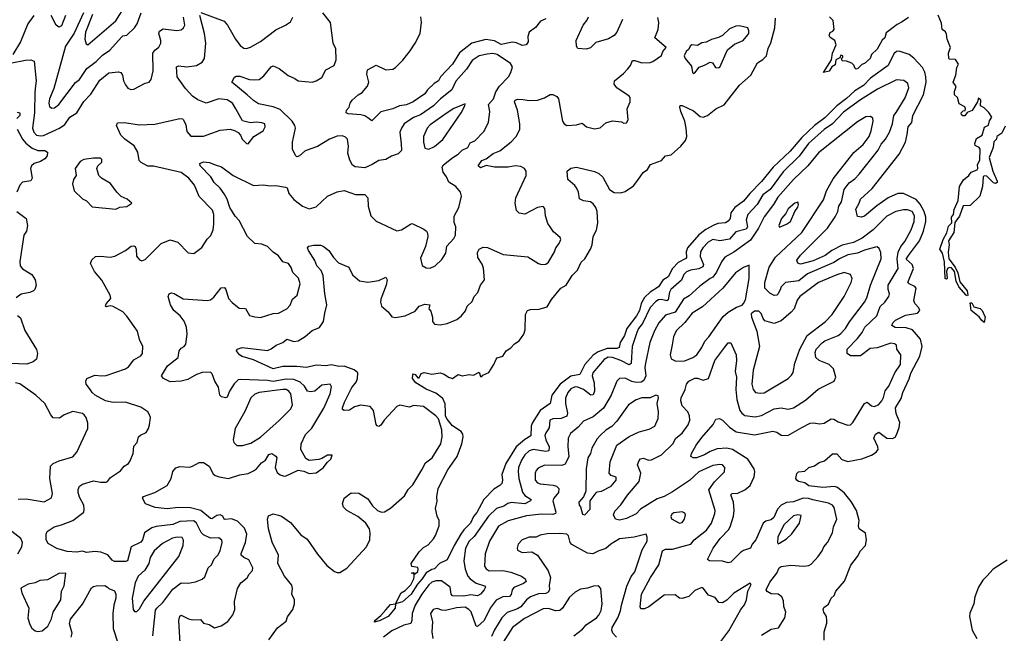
# Model space of a CAD drawing. Extents: x 1603745 to 1745082, y 385868 to 533966.
# Tile 21 of 256: x 1612574 to 1619649, y 408963 to 413375. Entities that reach past the tile are written whole.
import ezdxf

# ---------------------------------------------------------------- set-up
doc = ezdxf.new("R2010")
doc.units = 0

msp = doc.modelspace()

# ---------------------------------------------------------------- linework, layer by layer
at = {"layer": '0CON20XD'}
for points in [[(1613065, 413194.4), (1613264, 413366), (1613335, 413477.9)], [(1612675.5, 413404.5), (1612632.9, 413345), (1612580.8, 413215), (1612525, 413124.2)], [(1613033.9, 413425), (1612965, 413278.5), (1612904.5, 413185), (1612818.9, 412881.1), (1612788.4, 412805), (1612783.4, 412775), (1612789.6, 412749.6), (1612805, 412738.1)], [(1612904.5, 413405.5), (1612875, 413329.6), (1612855, 413321.6), (1612836.4, 413335), (1612801.4, 413405)], [(1612805, 412738.1), (1612825, 412740.5), (1612855, 412764.5), (1612975, 412923.8), (1613004.4, 412945), (1613057.3, 413025), (1613125, 413074.7), (1613169.9, 413120.1), (1613222.8, 413155), (1613305, 413250), (1613315, 413258), (1613345, 413262.9), (1613400, 413315), (1613417.8, 413345), (1613446.7, 413425)], [(1613097.6, 413412.4), (1613046.9, 413285), (1613043.6, 413233.6), (1613051.7, 413201.7), (1613065, 413194.4)], [(1613727.4, 408892.6), (1613717.5, 409055), (1613725, 409087.5), (1613735, 409093.3), (1613786.7, 409066.7), (1613815, 409059.2), (1613873.4, 409063.4), (1613896.2, 409036.2), (1613935, 409025.5), (1613975, 409003.1), (1614022.7, 409017.3), (1614070.9, 409049.1), (1614105.8, 409095), (1614119.1, 409135), (1614117.6, 409192.4), (1614140, 409285), (1614164.4, 409325), (1614207.9, 409362.1), (1614222.1, 409387.9), (1614248, 409415), (1614250.8, 409435), (1614221.2, 409491.2), (1614185, 409508.1), (1614166, 409525), (1614165, 409535.8), (1614198, 409615), (1614206.2, 409675), (1614189.4, 409719.4), (1614139.3, 409769.2), (1614095.3, 409785.3), (1614051.3, 409781.3), (1614044.3, 409784.3), (1614035, 409805.7), (1614015, 409814.6), (1613990.7, 409809.3), (1613955, 409786.2), (1613945, 409788.9), (1613875.5, 409845.5), (1613801.2, 409865), (1613713.2, 409866.8), (1613635, 409857.9), (1613547.3, 409867.3), (1613477.5, 409895), (1613457.5, 409935), (1613463, 409947), (1613544.5, 409975.5), (1613635, 410025.8), (1613662.5, 410075), (1613675, 410126.2), (1613697.4, 410152.6), (1613725, 410163.6), (1613795, 410158.1), (1613815, 410165.6), (1613865, 410191.1), (1613895, 410191.1), (1613934.7, 410164.7), (1613965, 410110), (1613978, 410098), (1614007.2, 410087.2), (1614075, 410076.5), (1614155, 410102.2), (1614215, 410111.2), (1614255, 410130.5), (1614275.6, 410145), (1614311.7, 410188.3), (1614341.2, 410208.8), (1614365, 410248.9), (1614385, 410256.9), (1614415, 410237.1), (1614422.1, 410225), (1614410, 410155), (1614425, 410120), (1614445, 410103.3), (1614473.9, 410093.9), (1614490, 410095), (1614575, 410136.2), (1614615, 410130), (1614655, 410113.3), (1614705, 410116.7), (1614755, 410153.3), (1614785.8, 410194.2), (1614810, 410215), (1614820, 410245), (1614785, 410243.3), (1614745, 410218.8), (1614725, 410213.8), (1614655, 410206.7), (1614630, 410220), (1614594.3, 410284.3), (1614597.5, 410325), (1614627.1, 410392.9), (1614672.8, 410437.2), (1614758.8, 410581.2), (1614805, 410684), (1614815.6, 410735.6), (1614804.3, 410754.3), (1614745, 410746.4), (1614695.6, 410705), (1614665, 410698.4), (1614641.8, 410705), (1614620.4, 410740.4), (1614588.6, 410768.6), (1614545, 410787.1), (1614490.1, 410789.9), (1614395, 410774.2), (1614355, 410781.6), (1614161.5, 410788.5), (1614145, 410784.6), (1614115, 410757.3), (1614082.8, 410705), (1614065, 410661.2), (1614054.2, 410655.8), (1614025, 410663.9), (1614012.3, 410675), (1614003.8, 410733.8), (1613976.9, 410776.9), (1613958.3, 410828.3), (1613945, 410840.8), (1613885, 410837.5), (1613845, 410823.2), (1613782.4, 410787.6), (1613735, 410775.5), (1613655, 410770.8), (1613606.7, 410795), (1613594, 410814), (1613636.7, 410885), (1613712.9, 410945), (1613720, 410995), (1613735, 411012.9), (1613756, 411025), (1613767.4, 411042.6), (1613778.5, 411115), (1613773.6, 411165), (1613757.3, 411207.3), (1613726.7, 411246.7), (1613682.5, 411285), (1613658.6, 411325), (1613641.2, 411385), (1613647.5, 411405), (1613665, 411410), (1613683.9, 411406.1), (1613748.7, 411368.7), (1613924.5, 411355.5), (1613945, 411361.4), (1613969.8, 411380.2), (1614023, 411447), (1614045, 411450.4), (1614056.2, 411435), (1614075, 411371.2), (1614101.3, 411341.3), (1614150.5, 411300.5), (1614197.8, 411297.8), (1614225, 411248.8), (1614265, 411239.2), (1614305, 411234.3), (1614395, 411261.4), (1614435, 411264.4), (1614494, 411295), (1614517, 411323), (1614534.6, 411365.4), (1614568.5, 411395), (1614590, 411475), (1614577, 411517), (1614537.1, 411557.1), (1614525, 411593.8), (1614505, 411622.9), (1614464, 411635), (1614435, 411677.5), (1614395, 411702.9), (1614355, 411743.1), (1614315, 411760), (1614263.8, 411765), (1614212, 411815), (1614151.9, 411931.9), (1614122.8, 411962.8), (1614083.8, 412025), (1614064.6, 412085), (1614043.9, 412123.9), (1614014.5, 412164.5), (1613972, 412205), (1613947.5, 412245), (1613870, 412325), (1613869.2, 412340.8), (1613895, 412352.9), (1613938.3, 412348.3), (1613978.3, 412331.7), (1614025, 412317.1), (1614107.5, 412255), (1614255, 412182.5), (1614325, 412187.8), (1614375, 412179.4), (1614415, 412183.1), (1614485, 412171.4), (1614495.6, 412165), (1614507.1, 412125), (1614545, 412081.4), (1614606, 412035), (1614655, 412015.6), (1614705, 412028.1), (1614785, 412105.6), (1614855, 412137.1), (1614905, 412145.7), (1614987.9, 412117.9), (1615055, 412118.6), (1615075.6, 412095), (1615079.2, 412035), (1615096.7, 411965), (1615135.9, 411925.9), (1615285, 411855.7), (1615316.9, 411863.1), (1615381.9, 411905), (1615395, 411910), (1615478.3, 411868.3), (1615496.7, 411855), (1615505, 411840), (1615506.2, 411815), (1615490, 411745), (1615455, 411660), (1615467.3, 411607.3), (1615495, 411591.2), (1615525, 411588), (1615558.8, 411605), (1615608.6, 411651.4), (1615636.9, 411695), (1615643.6, 411746.4), (1615695, 411802), (1615706.9, 411825), (1615708.9, 411885), (1615696.8, 411916.8), (1615696.8, 411963.2), (1615729.2, 412025), (1615748, 412105), (1615740.8, 412135), (1615709.2, 412175), (1615657, 412207), (1615641.1, 412245), (1615617.9, 412277.9), (1615611.2, 412315), (1615619.9, 412330.1), (1615687.1, 412385), (1615725, 412407.8), (1615755, 412435.6), (1615794.6, 412455.4), (1615810.1, 412489.9), (1615845, 412503.3), (1615909.6, 412570.4), (1615943.4, 412636.6), (1615952.5, 412715), (1615942.9, 412765), (1615979.1, 412805), (1615995.5, 412855), (1616022.9, 412897.1), (1616086.9, 412965), (1616104, 412995), (1616116, 413035), (1616100.5, 413060.5), (1616005, 413124.7), (1615975, 413131.1), (1615934.3, 413125.7), (1615875, 413114.1), (1615825, 413080.9), (1615785, 413020), (1615707.9, 412932.1), (1615678.8, 412871.2), (1615597.1, 412805), (1615548.8, 412755), (1615455, 412690.4), (1615405, 412670.8), (1615336.5, 412625), (1615316.7, 412595), (1615306.5, 412565), (1615315, 412483.3), (1615317.8, 412435), (1615295, 412409.4), (1615245, 412394.4), (1615205, 412370), (1615155, 412361.5), (1615107.4, 412332.6), (1615055, 412310.5), (1614985, 412318), (1614965, 412330), (1614947.1, 412365), (1614932.5, 412415), (1614936.1, 412465), (1614928.9, 412515), (1614915, 412531.1), (1614895, 412538.8), (1614855, 412536.2), (1614800, 412515), (1614715, 412462.1), (1614625, 412431.5), (1614585, 412396.7), (1614565, 412388.2), (1614555, 412398.5), (1614535.5, 412445), (1614534.5, 412495), (1614556.8, 412595), (1614552.1, 412615), (1614531.2, 412645), (1614445, 412729.7), (1614395, 412748.6), (1614290.9, 412770.9), (1614255, 412793.3), (1614208.5, 412835), (1614098.8, 412925), (1614118.8, 412961.2), (1614130.3, 412969.7), (1614155, 412968.5), (1614225, 412945.5), (1614265, 412941.4), (1614294.2, 412945.8), (1614328.7, 412971.3), (1614382.5, 413035), (1614395, 413042.5), (1614440, 413025), (1614504.6, 412974.6), (1614552.4, 412952.4), (1614575, 412934.3), (1614675, 412925.6), (1614705, 412934.4), (1614745, 412959.2), (1614773.5, 413015), (1614835, 413046.2), (1614848.6, 413085), (1614846.5, 413165), (1614827.5, 413205), (1614807.3, 413355), (1614753.6, 413423.6)], [(1614128.2, 412735), (1614103.3, 412775), (1614065, 412799.2), (1614004.7, 412805.3), (1613915, 412775.7), (1613855, 412799.4), (1613816.2, 412825), (1613765, 412880.8), (1613705.6, 412965), (1613701.9, 413035), (1613715, 413043.3), (1613775, 413035.5), (1613845, 413044.5), (1613885, 413068.6), (1613901.1, 413095), (1613912.7, 413205), (1613902.1, 413275), (1613869.4, 413405)], [(1613875, 413427.5), (1614044.6, 413364.6), (1614068.5, 413335), (1614125.3, 413235.3), (1614159.1, 413189.1), (1614185, 413169.4), (1614205, 413168.5), (1614232.6, 413177.4), (1614305, 413217.8), (1614415, 413301.9), (1614484.5, 413335.5), (1614520, 413360), (1614537.3, 413392.7)], [(1619655, 412610), (1619630.8, 412559.2), (1619596.7, 412535), (1619592.5, 412515), (1619574.2, 412495.8), (1619570.6, 412455), (1619540.5, 412385), (1619566.7, 412285), (1619598.8, 412215), (1619597.5, 412205), (1619585, 412197.9), (1619570.7, 412200.7), (1619525, 412250), (1619505, 412252.5), (1619497.5, 412245), (1619493.8, 412175), (1619474.4, 412105.6), (1619405, 412040), (1619355, 412035.6), (1619328.6, 411961.4), (1619292.9, 411917.1), (1619290.8, 411890.8), (1619286.4, 411845), (1619247.8, 411785), (1619252.4, 411755), (1619246.6, 411703.4), (1619250.3, 411655), (1619297.2, 411595), (1619315.7, 411555), (1619329.5, 411489.5), (1619382.2, 411425), (1619387.1, 411395), (1619385, 411390), (1619375, 411394.3), (1619322.3, 411455), (1619303.8, 411493.8), (1619291.2, 411565), (1619270.1, 411590.1), (1619255, 411594.1), (1619241.2, 411585), (1619234, 411565), (1619238.5, 411515), (1619235, 411509.2), (1619223.3, 411513.3), (1619220, 411635), (1619205.2, 411695.2), (1619185.4, 411725.4), (1619209.7, 411795), (1619236.8, 411843.2), (1619249.5, 411890.5), (1619271.9, 411915), (1619270.7, 411955), (1619283.8, 411975), (1619290.1, 412009.9), (1619317.3, 412075), (1619326.7, 412175), (1619356.2, 412223.8), (1619394.4, 412255), (1619411.8, 412278.2), (1619453.8, 412295), (1619459.4, 412305), (1619456.4, 412333.6), (1619472.5, 412365), (1619476.7, 412445), (1619470, 412455), (1619440.7, 412470.7), (1619436.7, 412485), (1619450.6, 412519.4), (1619491.2, 412545), (1619507, 412603), (1619535, 412617.5), (1619543, 412647), (1619560, 412675), (1619538.3, 412708.3), (1619505, 412740), (1619477.5, 412755), (1619480, 412795), (1619465, 412810), (1619457, 412783), (1619418.3, 412721.7), (1619381.7, 412708.3), (1619367, 412683), (1619352.5, 412682.5), (1619341.7, 412691.7), (1619340, 412705), (1619355, 412720), (1619368.3, 412721.7), (1619370, 412735), (1619365, 412747.5), (1619325, 412770), (1619312.5, 412815), (1619292.5, 412835), (1619290.7, 412859.3), (1619302.5, 412895), (1619282.5, 412925), (1619300, 412975), (1619308.3, 413031.7), (1619320, 413055), (1619298.3, 413088.3), (1619255, 413090), (1619250, 413095), (1619247.5, 413135), (1619262.5, 413175), (1619240, 413235), (1619235, 413270), (1619226.4, 413286.4), (1619203.3, 413305), (1619199.3, 413349.3), (1619175, 413407.5)], [(1612725, 412539.3), (1612745, 412542.8), (1612860.8, 412595), (1612898.8, 412621.2), (1612935, 412672.9), (1612985.3, 412704.7), (1613035, 412785.8), (1613085, 412840), (1613151.2, 412938.8), (1613215, 412991.5), (1613285, 413000.8), (1613301.2, 412995), (1613312.5, 412975), (1613319.4, 412935), (1613335, 412906.2), (1613352, 412882), (1613372.1, 412872.1), (1613395, 412875.7), (1613475, 412918.8), (1613505, 412926.2), (1613519.2, 412945), (1613533.5, 413006.5), (1613530.9, 413135), (1613544.4, 413155), (1613575, 413176.9), (1613587.9, 413205), (1613588.5, 413225), (1613574.5, 413275), (1613578.7, 413291.3), (1613605, 413309.4), (1613703.4, 413296.6), (1613735, 413300.8), (1613752.5, 413315), (1613761.1, 413335), (1613752.2, 413392.2)], [(1614715, 409533.3), (1614781.3, 409451.3), (1614837.1, 409407.1), (1614855, 409399.2), (1614875, 409401.4), (1614925, 409432.3), (1615067.3, 409585), (1615091.5, 409635), (1615093.3, 409685), (1615088.7, 409715), (1615061.8, 409755), (1615005, 409802.9), (1614925.7, 409845), (1614901.1, 409871.1), (1614892.9, 409895), (1614905, 409934), (1614955, 409972), (1615011.4, 409971.4), (1615075, 409929.4), (1615109.6, 409879.6), (1615145.4, 409845.4), (1615175, 409834.5), (1615195, 409836.5), (1615237.8, 409862.2), (1615338.3, 409951.7), (1615365, 409997.1), (1615400.4, 410029.6), (1615465, 410138.1), (1615490.4, 410189.6), (1615537.7, 410225), (1615600.8, 410325), (1615610.4, 410375), (1615606.7, 410425), (1615583.7, 410505), (1615565, 410527.9), (1615475, 410593.6), (1615405, 410600), (1615375, 410590), (1615305, 410604.2), (1615283.8, 410595), (1615194.5, 410495.5), (1615170.3, 410459.7), (1615155, 410450.6), (1615143.9, 410453.9), (1615136.9, 410465), (1615116.7, 410565), (1615093.6, 410593.6), (1615025, 410603.1), (1614979.3, 410590.7), (1614945, 410567.5), (1614905, 410566.2), (1614895, 410571.2), (1614893.6, 410585), (1614908.9, 410625), (1614960.3, 410729.7), (1614991.3, 410768.7), (1615002.7, 410795), (1615004.4, 410835), (1614977.1, 410857.1), (1614905, 410883.2), (1614867.8, 410882.2), (1614815, 410892.2), (1614775, 410886.7), (1614705, 410890.5), (1614635, 410873.8), (1614565, 410881.6), (1614465, 410881.2), (1614395, 410864.1), (1614255, 410928.2), (1614172.9, 410952.9), (1614154.6, 410965), (1614133.3, 410995), (1614137.5, 411005), (1614172.2, 411017.8), (1614355, 410997.5), (1614381.8, 411008.2), (1614418, 411035), (1614466.2, 411053.8), (1614495, 411077.5), (1614545, 411060), (1614575, 411066.5), (1614625, 411098.1), (1614675, 411140), (1614728, 411162), (1614757.5, 411205), (1614767.5, 411265), (1614782.5, 411325), (1614767.1, 411405), (1614754.5, 411535), (1614741.2, 411571.2), (1614710, 411605), (1614694.4, 411644.4), (1614648.8, 411715), (1614643.3, 411735), (1614653, 411747), (1614685, 411754), (1614735, 411753.8), (1614755, 411746), (1614795, 411715.7), (1614829.5, 411665), (1614865, 411627.8), (1614940, 411595), (1614965, 411541.2), (1615015, 411497.5), (1615075, 411487.1), (1615155, 411500), (1615205, 411524), (1615214.4, 411505), (1615208.1, 411465), (1615169.2, 411365), (1615167.1, 411345), (1615174.6, 411314.6), (1615222.5, 411275), (1615247.3, 411237.3), (1615275, 411232.9), (1615345, 411245.6), (1615415, 411280), (1615446, 411315), (1615485, 411328.5), (1615522.5, 411325), (1615513.8, 411295), (1615529.2, 411279.2), (1615540.8, 411235), (1615541.4, 411205), (1615555.6, 411185.6), (1615595, 411180), (1615645, 411191.4), (1615715, 411219.2), (1615747, 411243), (1615778.8, 411281.2), (1615790, 411315), (1615825, 411348.8), (1615840.8, 411385), (1615867.1, 411412.9), (1615886.7, 411465), (1615913.8, 411505), (1615907.8, 411587.8), (1615898.2, 411618.2), (1615867.1, 411665), (1615865, 411700), (1615876.2, 411725), (1615905, 411740), (1615935, 411737.1), (1616047.4, 411687.4), (1616225, 411668.8), (1616301.2, 411621.2), (1616325, 411614), (1616355, 411618), (1616375, 411631.2), (1616417.5, 411705), (1616426.7, 411735), (1616452, 411765), (1616463.3, 411793.3), (1616457.7, 411807.7), (1616410.3, 411850.3), (1616385.7, 411885.7), (1616369.1, 411909.1), (1616353.4, 411963.4), (1616347, 412017), (1616335, 412031.2), (1616295, 412024.4), (1616205, 411976.9), (1616163.4, 411983.4), (1616143.4, 412003.4), (1616134.5, 412055), (1616140.4, 412095), (1616213.8, 412255), (1616213.3, 412285), (1616200.8, 412305), (1616175, 412318.5), (1616135, 412323.1), (1616085, 412313.3), (1615985, 412315.5), (1615925.4, 412325.4), (1615885, 412310), (1615868.1, 412325), (1615895, 412363.2), (1615926.7, 412373.3), (1615976.9, 412413.1), (1616025, 412430.8), (1616105, 412495.8), (1616142.9, 412535), (1616168.6, 412585), (1616169.1, 412625), (1616150.9, 412725), (1616129.5, 412785), (1616135.7, 412795), (1616155, 412804.5), (1616190.3, 412800.3), (1616236.8, 412793.2), (1616295, 412795.7), (1616345, 412812), (1616385, 412837.5), (1616405, 412836), (1616435, 412823.3), (1616445.6, 412805.6), (1616475.6, 412645.6), (1616486.8, 412626.8), (1616505, 412614), (1616575, 412618.9), (1616615, 412630.8), (1616646.7, 412605), (1616705, 412590), (1616745, 412597.5), (1616785, 412633.1), (1616835, 412647.1), (1616899.2, 412639.2), (1616915, 412630), (1616935, 412632.5), (1616946.2, 412653.8), (1616938.6, 412735), (1616961.5, 412785), (1616960, 412815), (1616954.5, 412824.5), (1616864.4, 412885), (1616845, 412910), (1616849.6, 412935), (1616912.7, 412987.3), (1616945, 413022.2), (1616964.4, 413045), (1616978, 413082), (1616995, 413082.5), (1617044.3, 413065.7), (1617105, 413066.2), (1617125, 413073.3), (1617185, 413117.5), (1617196.7, 413145), (1617220, 413175), (1617137.1, 413245), (1617162.9, 413305), (1617166.4, 413355), (1617160.2, 413390.2)], [(1616355, 413381.7), (1616315.8, 413364.2), (1616281.8, 413318.2), (1616234.1, 413285), (1616225.3, 413255), (1616227.9, 413215), (1616214.4, 413195), (1616185, 413189.1), (1616145, 413208.4), (1616115, 413212.8), (1616035, 413196), (1615985, 413222.4), (1615925, 413233.4), (1615823.3, 413205), (1615735, 413137.3), (1615684.6, 413055.4), (1615597.3, 412965), (1615584.2, 412935.8), (1615553.2, 412916.8), (1615505, 412870), (1615485, 412840.5), (1615402.2, 412785), (1615355, 412762.7), (1615303.4, 412756.6), (1615255, 412733.4), (1615168.2, 412711.8), (1615105, 412646.7), (1615075, 412668.8), (1615055, 412682.5), (1615025, 412691.1), (1614935, 412697.5), (1614921.2, 412705), (1614923.8, 412725), (1614942.5, 412745), (1614950, 412775), (1614963.8, 412795), (1615005.9, 412834.1), (1615035, 412850.8), (1615074.1, 412895.9), (1615082.1, 412925), (1615067.7, 412982.3), (1615073.8, 413015), (1615135, 413046.7), (1615205, 413013.3), (1615255, 413020), (1615275, 413030), (1615327.1, 413082.9), (1615379.1, 413150.9), (1615417.1, 413205), (1615451.8, 413275), (1615462.6, 413357.4), (1615456.4, 413395)], [(1617065, 411377.8), (1617040, 411335), (1617026.9, 411285), (1617007.2, 411245), (1616936, 411155), (1616920, 411105), (1616890.3, 411055), (1616881.5, 411018.5), (1616865, 411011), (1616795, 411011.3), (1616732.1, 410987.9), (1616695, 410962.4), (1616634.8, 410895), (1616599.6, 410825), (1616535, 410812.3), (1616457.1, 410755), (1616398.8, 410675), (1616385.6, 410615), (1616314.1, 410565), (1616256.5, 410475), (1616248.5, 410451.5), (1616247.1, 410382.9), (1616203, 410357), (1616141.1, 410305), (1616066.8, 410185), (1616038.5, 410105), (1616042.9, 410065), (1616038.6, 410041.4), (1616024.2, 410025), (1615981, 409999), (1615908.8, 409925), (1615858.4, 409831.6), (1615835, 409801.8), (1615814.8, 409755), (1615765, 409706.2), (1615743.5, 409675), (1615695.4, 409594.6), (1615645, 409492.5), (1615590, 409465), (1615555, 409425.8), (1615535, 409421.9), (1615495, 409398.1), (1615467.5, 409355), (1615433.2, 409316.8), (1615388, 409245), (1615325, 409189.1), (1615275.9, 409174.1), (1615271.6, 409145), (1615221.8, 409085), (1615165.6, 409055), (1615122.7, 409042.7), (1615127.1, 409055), (1615169.6, 409090.4), (1615205, 409133.1), (1615239.5, 409170.5), (1615273.8, 409176.2), (1615316.5, 409253.5), (1615345, 409270), (1615385, 409312.5), (1615406.9, 409355), (1615410, 409375), (1615410, 409390), (1615390, 409395), (1615405, 409400), (1615415, 409390), (1615435, 409407.5), (1615438, 409425), (1615435, 409437.5), (1615393.3, 409443.3), (1615387.5, 409465), (1615445, 409550), (1615475, 409580), (1615510, 409600), (1615546.9, 409643.1), (1615563, 409667), (1615588, 409735), (1615587.5, 409775), (1615573.8, 409805), (1615561.2, 409861.2), (1615573.6, 409913.6), (1615571.2, 409945), (1615581.2, 410005), (1615650.7, 410139.3), (1615718.6, 410235), (1615751.8, 410325), (1615760.5, 410375), (1615759.2, 410395), (1615746.4, 410415), (1615683.8, 410455), (1615645, 410501.6), (1615634.8, 410525), (1615635, 410550), (1615632.2, 410612.2), (1615615, 410651.5), (1615565, 410690.5), (1615495, 410717.5), (1615421.4, 410765), (1615397.1, 410795), (1615398.8, 410821.2), (1615405, 410827.5), (1615415, 410823.3), (1615435, 410800), (1615445, 410800), (1615460, 410830), (1615481.7, 410838.3), (1615535, 410826.2), (1615595.8, 410835.8), (1615625, 410826), (1615655, 410804), (1615685, 410796.2), (1615725, 410823.3), (1615755, 410813.8), (1615805, 410823.3), (1615835, 410820), (1615875, 410840), (1615885, 410810), (1615895, 410810), (1615901.7, 410818.3), (1615945, 410837.5), (1615982.5, 410895), (1615997.5, 410935), (1616006.2, 410943.8), (1616045, 410956.7), (1616070, 410995), (1616104.3, 411015.7), (1616130, 411045), (1616163.3, 411065), (1616198, 411115), (1616205.8, 411144.2), (1616210, 411255), (1616223.3, 411285), (1616245, 411292), (1616306.6, 411293.4), (1616365, 411311.4), (1616395, 411364), (1616430, 411405), (1616463.8, 411445), (1616501.2, 411465), (1616545, 411535.8), (1616581.4, 411575), (1616607.9, 411632.1), (1616635, 411656), (1616676.5, 411725), (1616688.2, 411755), (1616695.5, 411815), (1616718.2, 411861.8), (1616728.9, 411915), (1616723.9, 411995), (1616713.6, 412025), (1616695, 412050), (1616675, 412064.5), (1616625, 412072.9), (1616595.9, 412085.9), (1616588.9, 412135), (1616575.7, 412165), (1616563, 412183), (1616514.2, 412225), (1616507.5, 412285), (1616535, 412306.7), (1616575, 412313.8), (1616705, 412284), (1616735, 412269.2), (1616765, 412242.5), (1616812.1, 412155), (1616845, 412132.1), (1616895, 412128.9), (1616925, 412138.5), (1616985, 412180), (1617015, 412222.2), (1617055, 412275.5), (1617085, 412298.8), (1617107.2, 412332.8), (1617185, 412361.5), (1617214.5, 412395.5), (1617255, 412403.5), (1617325.3, 412464.7), (1617358.1, 412505), (1617367.3, 412535), (1617362.4, 412595), (1617353.2, 412645), (1617324.6, 412715.4), (1617318, 412745), (1617321.2, 412758.8), (1617335, 412757.5), (1617415, 412719.1), (1617465, 412679.2), (1617485, 412673.1), (1617517.5, 412685), (1617577.3, 412732.7), (1617637.6, 412762.4), (1617747, 412903), (1617828.1, 412975), (1617875.4, 413064.6), (1617915, 413088.9), (1617940, 413115), (1617951.5, 413168.5), (1617971.9, 413208.1), (1617982.2, 413245), (1617999.5, 413315), (1618005, 413386.7)], [(1616905.4, 413375), (1616865.9, 413285), (1616845, 413260), (1616805, 413236), (1616715, 413210.6), (1616675, 413171.9), (1616645, 413163.5), (1616585, 413167.8), (1616574.6, 413185), (1616573.2, 413225), (1616623.1, 413335), (1616650.5, 413369.5), (1616662.2, 413395)], [(1617415, 412987.5), (1617425, 412993.3), (1617456.2, 413033.8), (1617495, 413046.7), (1617535, 413070), (1617552.5, 413065), (1617575, 413030), (1617595, 413027.5), (1617605, 413032.5), (1617660.9, 413159.1), (1617710.3, 413199.7), (1617772.5, 413225), (1617806.7, 413265), (1617813.8, 413276.2), (1617813.9, 413293.9), (1617805.9, 413315.9), (1617745, 413330.8), (1617721.2, 413328.8), (1617675, 413308.8), (1617625, 413261.2), (1617595, 413246.2), (1617545, 413233.3), (1617506, 413214), (1617475, 413208.8), (1617445, 413190), (1617405, 413193.3), (1617395, 413187.5), (1617379.3, 413160.7), (1617363, 413147), (1617350, 413115), (1617356.7, 413095), (1617401.7, 413041.7), (1617410, 412995), (1617415, 412987.5)], [(1618960.5, 413389.5), (1618915, 413358.8), (1618879.7, 413340.3), (1618800.5, 413279.5), (1618790, 413245), (1618772.7, 413227.3), (1618735, 413163.3), (1618696.2, 413123.8), (1618686.7, 413095), (1618645, 413058.8), (1618625, 413053.3), (1618597.3, 413022.7), (1618585, 413020), (1618577.5, 413025), (1618568.8, 413048.8), (1618555, 413062.5), (1618515, 413077.5), (1618485, 413080), (1618480, 413095), (1618490, 413105), (1618490, 413115), (1618475, 413120), (1618468.3, 413101.7), (1618440, 413085), (1618435, 413050), (1618410, 413035), (1618390, 413005), (1618350, 412995), (1618407.5, 413085), (1618413.8, 413135), (1618441.2, 413195), (1618432.5, 413225), (1618397, 413247), (1618390.7, 413260.7), (1618397, 413283), (1618418.3, 413291.7), (1618427.5, 413305), (1618418.8, 413368.8), (1618392.5, 413395)], [(1618356.2, 408915), (1618354, 408975), (1618373.8, 409035), (1618373.8, 409055), (1618371.2, 409085), (1618352, 409115), (1618346.7, 409135), (1618352, 409148), (1618387.3, 409172.7), (1618405, 409216.7), (1618426.7, 409235), (1618440, 409265), (1618502.3, 409337.7), (1618545.8, 409454.2), (1618594.5, 409515.5), (1618615.7, 409555), (1618652.5, 409595), (1618659.4, 409635), (1618652, 409682), (1618606.9, 409715), (1618601.5, 409735), (1618606.5, 409775), (1618587.1, 409845), (1618549.7, 409909.7), (1618501.6, 409971.6), (1618450.4, 410010.4), (1618429.2, 410019.2), (1618345, 410010.9), (1618245, 410024.3), (1618216.2, 410046.2), (1618170, 410055), (1618157.5, 410065), (1618152.5, 410075), (1618158.3, 410111.7), (1618170, 410125), (1618215, 410130), (1618245.5, 410154.5), (1618285, 410167.5), (1618318.7, 410191.3), (1618356.9, 410203.1), (1618415.9, 410254.1), (1618445, 410253.8), (1618481.9, 410211.9), (1618525, 410197.7), (1618625, 410218.5), (1618696.2, 410243.8), (1618728, 410265), (1618742.9, 410285), (1618741.5, 410305), (1618711.2, 410365), (1618725, 410394.2), (1618748.3, 410408.3), (1618805, 410365.6), (1618847, 410363), (1618865, 410374.3), (1618875, 410390), (1618895, 410443.3), (1618899.3, 410479.3), (1618873.1, 410543.1), (1618867.5, 410585), (1618907.8, 410652.2), (1618919.5, 410695), (1618966.4, 410793.6), (1618977.1, 410832.9), (1619042.6, 410955), (1619059.6, 411025), (1619048.2, 411078.2), (1618990.9, 411145), (1618945, 411158.9), (1618865, 411161.1), (1618842, 411175), (1618847.5, 411195), (1618868.8, 411215), (1618939.1, 411250.9), (1619025, 411264.4), (1619042.2, 411285), (1619035, 411304.2), (1619005.5, 411335), (1618998.5, 411355), (1619016.2, 411445), (1619006.5, 411456.5), (1618964.8, 411474.8), (1618957.3, 411485), (1618996.2, 411585), (1618987.7, 411615), (1618945, 411653.1), (1618960.5, 411680.5), (1619040.6, 411785), (1619068.1, 411855), (1619084.8, 411925), (1619085.5, 411955), (1619074.5, 411995), (1619045, 412047.9), (1619015, 412082.8), (1618925.8, 412125.8), (1618885, 412125.9), (1618815.5, 412094.5), (1618732.5, 412037.5), (1618645, 411961.8), (1618624.2, 411954.2), (1618595, 411960), (1618583.1, 412013.1), (1618606.5, 412055), (1618615, 412085.6), (1618699.6, 412160.4), (1618895, 412408.1), (1618938.9, 412495), (1618950.5, 412549.5), (1618957.5, 412605), (1618983.8, 412635), (1618993.2, 412685), (1619068.1, 412835), (1619087.5, 412925), (1619085.3, 412965), (1619078, 412998), (1619061.5, 413031.5), (1618999.3, 413099.3), (1618965, 413124.4), (1618895, 413149.6), (1618875, 413145.4), (1618855, 413128.2), (1618814.1, 413045), (1618687.1, 412955), (1618637.6, 412902.4), (1618575, 412864.3), (1618515, 412808), (1618444.9, 412755.1), (1618360.1, 412669.9), (1618284.8, 412615), (1618193.4, 412526.7), (1618110.6, 412429.4), (1617989.7, 412315), (1617905, 412211.1), (1617820, 412125), (1617775, 412069.2), (1617712.2, 412025), (1617684.4, 411985.6), (1617678.8, 411945), (1617665, 411926.6), (1617645, 411913.4), (1617591.5, 411908.5), (1617561.9, 411898.1), (1617505, 411865.7), (1617455, 411827.3), (1617373.1, 411735), (1617363.5, 411705), (1617365.9, 411665), (1617361.1, 411658.9), (1617305, 411629.1), (1617264.4, 411585), (1617234.4, 411525.6), (1617195, 411501), (1617165, 411454.2), (1617103.6, 411415), (1617065, 411377.8)], [(1612517.5, 413065), (1612615, 413084.7), (1612655, 413086.4), (1612677.5, 413077.5), (1612691.8, 412935), (1612688.7, 412898.7), (1612683, 412853), (1612681.6, 412705), (1612666.4, 412595), (1612675, 412566.7), (1612695, 412545.4), (1612725, 412539.3)], [(1617905, 408949.2), (1617975, 408992.5), (1618026.7, 409003.3), (1618073.5, 409075), (1618078.9, 409115), (1618066.2, 409155), (1618063, 409197), (1618051.1, 409225), (1618025, 409245.6), (1617975, 409247.3), (1617945, 409264), (1617937.5, 409275), (1617965, 409331.6), (1618016, 409395), (1618030.8, 409435), (1618045, 409442.7), (1618115.7, 409454.3), (1618207.1, 409447.1), (1618245, 409450.6), (1618260.7, 409459.3), (1618313.1, 409515), (1618340.5, 409555), (1618351.9, 409585), (1618379.5, 409615), (1618415.4, 409684.6), (1618421.1, 409728.9), (1618445.5, 409785), (1618427.7, 409867.7), (1618413.8, 409883.8), (1618385, 409898.2), (1618272.5, 409922.5), (1618243.1, 409933.1), (1618205, 409934.8), (1618135, 409909.2), (1618085, 409903.9), (1618045, 409885.4), (1618020.8, 409855), (1617993.9, 409795), (1617975, 409779.7), (1617935, 409770.5), (1617917.5, 409755), (1617863.5, 409635), (1617838.8, 409605), (1617825, 409576), (1617775, 409558.5), (1617754.3, 409545), (1617685, 409475.7), (1617665, 409470), (1617625, 409480.8), (1617530, 409485), (1617517.5, 409495), (1617557.3, 409575), (1617606.9, 409645), (1617670.1, 409709.9), (1617682, 409735), (1617704.7, 409805), (1617709.3, 409845), (1617703.8, 409905), (1617685, 409958), (1617695, 409967.7), (1617735, 409970.9), (1617785.3, 409994.7), (1617823.1, 410025), (1617852.5, 410087.5), (1617857.6, 410125), (1617853.1, 410145), (1617805.4, 410215.4), (1617695.6, 410285.6), (1617655, 410293.5), (1617585, 410288.4), (1617535, 410271.4), (1617495, 410247.5), (1617437.5, 410225), (1617413.6, 410223.6), (1617397.5, 410235), (1617401.2, 410255), (1617435.5, 410315), (1617475, 410370.8), (1617558, 410465), (1617577, 410503), (1617603, 410507), (1617625, 410496.2), (1617674.4, 410445), (1617722.2, 410412.2), (1617855, 410390.8), (1617986.2, 410416.2), (1618015, 410408.9), (1618047.1, 410387.1), (1618095, 410386.5), (1618195, 410442.1), (1618255, 410473.5), (1618276.5, 410476.5), (1618325, 410468.6), (1618355, 410474.6), (1618405, 410504.8), (1618425, 410503.2), (1618455, 410484.6), (1618525, 410460), (1618545, 410461.2), (1618562.1, 410477.9), (1618645, 410615.6), (1618665, 410624.4), (1618695, 410599.2), (1618715, 410594.2), (1618745, 410605.7), (1618769.5, 410635), (1618781.8, 410658.2), (1618793.1, 410706.9), (1618819.6, 410740.4), (1618863.3, 410835), (1618903.3, 410895), (1618907.1, 410965), (1618876.5, 411005), (1618874.3, 411035), (1618860, 411045), (1618835, 411048.4), (1618735, 411015.6), (1618685, 411011.8), (1618615, 410959.2), (1618545, 410957.5), (1618520.6, 410975), (1618520.5, 411005), (1618595, 411081.9), (1618628.2, 411125), (1618647.8, 411165), (1618734.6, 411245), (1618757.1, 411312.9), (1618791.1, 411345), (1618820.6, 411385), (1618825.6, 411405), (1618813.8, 411435), (1618815, 411466), (1618887.5, 411585), (1618878.5, 411655), (1618887.5, 411702.5), (1618905, 411743.5), (1618935, 411779.6), (1618979.8, 411865), (1619001.6, 411925), (1619003.2, 411965), (1618987.3, 411995), (1618955, 412008.8), (1618925, 412008.1), (1618870, 411995), (1618805, 411961.1), (1618707.9, 411865), (1618626.9, 411805), (1618565, 411773.7), (1618485.2, 411754.8), (1618411.2, 411715), (1618361.7, 411678.3), (1618275, 411641.1), (1618185, 411618.3), (1618165.3, 411625.3), (1618159.6, 411645), (1618185, 411681.5), (1618377.8, 411875), (1618435, 411958.2), (1618454.1, 411995), (1618461.2, 412035), (1618479.1, 412065), (1618498.2, 412155), (1618535, 412202.5), (1618575, 412231.5), (1618606.4, 412265), (1618742.5, 412437.5), (1618765, 412479.5), (1618795.4, 412515), (1618823.4, 412566.6), (1618845.3, 412625), (1618854.7, 412685), (1618872.9, 412707.1), (1618937.1, 412812.9), (1618963.8, 412885), (1618955.6, 412915), (1618927.6, 412937.6), (1618875, 412942.5), (1618739.2, 412875), (1618615, 412798.2), (1618495, 412709.7), (1618415, 412627), (1618355, 412585.2), (1618243.4, 412485), (1618176.2, 412393.8), (1618059.4, 412280.6), (1617966.9, 412155), (1617915.5, 412114.5), (1617874.7, 412045), (1617806, 411974), (1617794.7, 411935), (1617803.3, 411885), (1617795, 411869.7), (1617721.1, 411848.9), (1617675, 411796.1), (1617605, 411783.9), (1617555, 411794.1), (1617520.4, 411775), (1617483.1, 411735), (1617466.1, 411705), (1617465, 411673.3), (1617488.2, 411615), (1617482.1, 411597.9), (1617455, 411583.2), (1617393.8, 411575), (1617365, 411561.2), (1617347.8, 411542.2), (1617328.9, 411501.1), (1617253.7, 411435), (1617244.3, 411415), (1617235, 411359.5), (1617225, 411352.8), (1617185, 411363.2), (1617165, 411360.6), (1617145, 411349.3), (1617105.7, 411305), (1617048.7, 411191.3), (1617021.6, 411155), (1617007.8, 411125), (1616974.2, 411025), (1616970.9, 410949.2), (1616967.2, 410902.8), (1616955, 410892.5), (1616895, 410924.1), (1616835, 410946.2), (1616801.9, 410948.1), (1616775, 410932.5), (1616691.9, 410835), (1616687.9, 410815), (1616701.9, 410765), (1616705.9, 410705), (1616695, 410676.5), (1616678, 410675), (1616625.3, 410715), (1616585, 410733.8), (1616565, 410736.2), (1616535, 410720), (1616514.2, 410695), (1616496.4, 410653.7), (1616496.4, 410615), (1616510, 410545), (1616505.4, 410525), (1616465, 410508.1), (1616404.8, 410505.2), (1616384.6, 410495), (1616378.8, 410441.2), (1616354.7, 410405.3), (1616348.9, 410385), (1616353.9, 410353.9), (1616378.8, 410305), (1616377.3, 410275), (1616355, 410269.7), (1616265, 410285.8), (1616235, 410274.1), (1616203.9, 410246.2), (1616181, 410209), (1616158.4, 410155), (1616155.7, 410125.8), (1616160.3, 410075), (1616187, 409977), (1616205, 409953.9), (1616248.8, 409925), (1616243.8, 409915), (1616205, 409894.4), (1616105, 409903.6), (1616083, 409897), (1616053, 409877), (1616000.5, 409859.5), (1615943.2, 409805), (1615840.2, 409659.8), (1615803.3, 409625), (1615778.2, 409575), (1615765.3, 409485.3), (1615776.4, 409425), (1615794.5, 409375), (1615811.5, 409355), (1615853.8, 409323.8), (1615915, 409304.2), (1615921.9, 409295), (1615911.5, 409275), (1615885.2, 409244.8), (1615865, 409233.1), (1615815, 409240.3), (1615765, 409231.4), (1615685, 409231.8), (1615674.6, 409244.6), (1615667.2, 409295), (1615605, 409341.4), (1615565, 409340.7), (1615535, 409330.5), (1615515, 409312.7), (1615464.3, 409245), (1615415.4, 409164.6), (1615394.3, 409105), (1615393.3, 409055), (1615386, 409034), (1615335, 409020.7), (1615248.4, 408981.6), (1615189.6, 408935)], [(1615515, 412444.4), (1615555, 412462.1), (1615615, 412512.2), (1615745.6, 412705), (1615773.3, 412755), (1615775, 412770), (1615695, 412735.6), (1615645, 412705.4), (1615525, 412618), (1615503.3, 412595), (1615476.6, 412535), (1615475.3, 412495.3), (1615485, 412450), (1615515, 412444.4)], [(1612555, 412709.2), (1612575.9, 412705), (1612576.2, 412685), (1612552.9, 412665)], [(1613531.2, 408945), (1613551.2, 409128.8), (1613559.7, 409145), (1613602.9, 409185), (1613675, 409280.5), (1613735, 409325.5), (1613785.5, 409324.5), (1613837.8, 409332.2), (1613885, 409351.9), (1613905, 409370), (1613928.1, 409435), (1613953.6, 409456.4), (1613971.9, 409498.1), (1613998.6, 409525), (1614014.5, 409555.5), (1614030, 409615), (1614026.4, 409633.6), (1614005, 409648.5), (1613945, 409647.3), (1613895, 409670), (1613878.6, 409688.6), (1613844.8, 409754.8), (1613825, 409772.4), (1613725, 409768.1), (1613674.8, 409744.8), (1613555, 409731.5), (1613525, 409720.5), (1613471.9, 409685), (1613456.4, 409635), (1613445, 409619.4), (1613375.7, 409584.3), (1613350, 409485), (1613335, 409480), (1613255, 409479.2), (1613237.9, 409487.9), (1613206.5, 409526.5), (1613156.5, 409546.5), (1613115, 409550.7), (1613055, 409543.2), (1613025, 409553.8), (1612984.6, 409545.4), (1612915, 409552.3), (1612842.1, 409572.1), (1612778.8, 409608.8), (1612764.4, 409635), (1612764.2, 409675), (1612771.4, 409695), (1612822, 409728), (1612875, 409744.1), (1612955, 409773.3), (1613034.4, 409835), (1613038.5, 409855), (1613034.5, 409885), (1613005, 409941.2), (1612994.4, 409975), (1612993.4, 409996.6), (1613005, 410021.2), (1613025, 410035.8), (1613105, 410059.2), (1613155, 410048.9), (1613195, 410049.4), (1613205.7, 410055), (1613226.6, 410083.4), (1613297.9, 410132.1), (1613326.1, 410163.9), (1613355, 410183.8), (1613367.5, 410202.5), (1613388.9, 410255), (1613395, 410307.5), (1613418, 410335), (1613429.2, 410375), (1613441.3, 410388.7), (1613482.1, 410407.9), (1613500, 410435), (1613507.9, 410462.1), (1613513.6, 410513.6), (1613506.2, 410535), (1613494.3, 410554.3), (1613445, 410590), (1613334.6, 410625.4), (1613245, 410622), (1613192, 410635), (1613117.1, 410675), (1613094.2, 410695), (1613083.4, 410713.4), (1613052, 410755), (1613048.8, 410775), (1613056, 410794), (1613115, 410819.4), (1613165, 410813.5), (1613195, 410816.5), (1613335, 410864.4), (1613355, 410878), (1613395, 410930), (1613445, 410958), (1613457.1, 410975), (1613458.1, 411025), (1613434.4, 411075), (1613420, 411135), (1613345, 411244), (1613314.5, 411274.5), (1613245, 411312.9), (1613225, 411318.5), (1613195, 411311.2), (1613191.2, 411315), (1613195, 411331.2), (1613228.8, 411371.2), (1613225.5, 411395), (1613165, 411503.1), (1613111.1, 411565), (1613083, 411623), (1613091.9, 411648.1), (1613118.3, 411671.7), (1613154.2, 411675.8), (1613225, 411668.6), (1613257.5, 411675), (1613335, 411714.3), (1613375, 411745.4), (1613395, 411748.8), (1613405, 411744.2), (1613411.5, 411725), (1613413.8, 411673.8), (1613435, 411648.8), (1613451.2, 411641.2), (1613475, 411650.8), (1613590.8, 411765), (1613655, 411791.2), (1613710, 411775), (1613785, 411698.8), (1613825, 411693.8), (1613882.7, 411737.3), (1613922.1, 411797.9), (1613947.6, 411822.4), (1613964.3, 411865), (1613970, 411905), (1613968.8, 411975), (1613960.9, 412005), (1613865, 412103.5), (1613830.7, 412185), (1613790.4, 412235), (1613734.3, 412275), (1613535, 412321.2), (1613495, 412321.9), (1613447.3, 412347.3), (1613432.4, 412362.4), (1613422.5, 412422.5), (1613396.7, 412466.7), (1613329.5, 412515), (1613300, 412545), (1613270.8, 412615), (1613277.7, 412632.3), (1613325, 412635.6), (1613435, 412618.7), (1613545, 412623.6), (1613725, 412663.8), (1613745, 412662.5), (1613752.5, 412655), (1613768.3, 412618.3), (1613775, 412570), (1613805, 412537.5), (1613895, 412538.1), (1614015, 412581.1), (1614087, 412587), (1614118.8, 412578.8), (1614144.1, 412564.1), (1614161.2, 412545), (1614173.3, 412515), (1614203.6, 412483.6), (1614215, 412482.5), (1614256.2, 412535), (1614324.5, 412575.5), (1614338, 412605), (1614336.7, 412625), (1614315, 412634), (1614277, 412637), (1614232.7, 412632.7), (1614175, 412646.7), (1614128.2, 412735)], [(1617598.6, 408885), (1617669, 408981), (1617756.2, 409135), (1617782.1, 409167.9), (1617798, 409205), (1617807.3, 409265), (1617829.4, 409315), (1617823.8, 409323.8), (1617705, 409252.9), (1617655, 409200.3), (1617625, 409182.2), (1617598.9, 409185), (1617571.2, 409221.2), (1617525, 409238.6), (1617485, 409288.8), (1617475, 409292.5), (1617425, 409271.5), (1617382.4, 409227.6), (1617335, 409214.1), (1617316.5, 409216.5), (1617285, 409240.5), (1617205, 409236.5), (1617095, 409152.5), (1617065, 409138.5), (1617038.8, 409138.8), (1617033.4, 409153.4), (1617043.1, 409245), (1617107.6, 409365), (1617167.1, 409455), (1617194, 409556), (1617215, 409568.9), (1617265, 409567.7), (1617340.7, 409589.3), (1617395.8, 409604.2), (1617420, 409635), (1617510, 409705), (1617544.7, 409755.3), (1617569.2, 409825), (1617570.7, 409845), (1617526.5, 409995), (1617568.1, 410051.9), (1617640, 410125), (1617641.9, 410155), (1617625, 410174.3), (1617605, 410176.9), (1617555, 410168.5), (1617455, 410124), (1617387.3, 410062.7), (1617265, 409980.9), (1617205, 409946.8), (1617155, 409929.7), (1617035.5, 409855), (1617005, 409822.5), (1616935, 409788.8), (1616885, 409775.7), (1616855, 409783.3), (1616842, 409815), (1616851.7, 409841.7), (1616893.8, 409886.2), (1616943, 409957), (1617025.3, 410055), (1617037, 410115), (1617014.4, 410175), (1617024.6, 410205.4), (1617035, 410216.9), (1617055, 410222.5), (1617095, 410207.5), (1617115, 410210), (1617185, 410245.3), (1617268.2, 410325), (1617290, 410365), (1617335, 410401.5), (1617378.5, 410461.5), (1617390.3, 410495), (1617386.4, 410526.3), (1617374.7, 410554.7), (1617335, 410598.6), (1617324.7, 410635), (1617326.5, 410655), (1617356.1, 410715), (1617365.5, 410755), (1617382.2, 410775), (1617425, 410797.3), (1617445, 410796.9), (1617485, 410782.2), (1617525, 410794.3), (1617568.5, 410925), (1617641.2, 411021.2), (1617665, 411050.8), (1617685, 411051.2), (1617722.7, 410965), (1617724.5, 410925), (1617715.9, 410845), (1617725.3, 410805), (1617720.5, 410715), (1617727.8, 410645), (1617748.5, 410565), (1617762.7, 410545), (1617785, 410529.6), (1617858.6, 410518.6), (1617905, 410528.9), (1617995, 410576.1), (1618045, 410585.4), (1618095.6, 410575.6), (1618135, 410583.5), (1618221.7, 410638.3), (1618311.9, 410718.1), (1618426.2, 410775), (1618438.1, 410805), (1618421.1, 410865), (1618391.4, 410895), (1618318.6, 410925), (1618295.4, 410945.4), (1618291.4, 410981.4), (1618297.1, 411005), (1618339.5, 411050.5), (1618360, 411065), (1618455, 411103.9), (1618475, 411119.2), (1618509.2, 411155), (1618538, 411202), (1618645.6, 411344.4), (1618661.8, 411375), (1618688.9, 411465), (1618764.4, 411655), (1618761.3, 411701.3), (1618750.3, 411730.3), (1618735, 411740.8), (1618725, 411739.4), (1618645, 411717.8), (1618595, 411695.6), (1618525, 411683.9), (1618465, 411656.5), (1618425, 411628.8), (1618235, 411546.5), (1618172.2, 411497.8), (1618076.9, 411485), (1618046.8, 411455), (1618041.3, 411438.7), (1618025, 411404.3), (1618015, 411394.4), (1617995, 411391.5), (1617965, 411407.5), (1617928.5, 411445), (1617929.5, 411485), (1617958.9, 411595), (1618005, 411666.5), (1618194.8, 411845.2), (1618349.4, 412080.6), (1618371.6, 412145), (1618420.2, 412229.8), (1618569.2, 412420.8), (1618635, 412477.3), (1618677.7, 412535), (1618692.7, 412575), (1618706.5, 412645), (1618705, 412666.7), (1618689.1, 412679.1), (1618655, 412675.6), (1618595, 412639.6), (1618315, 412416.4), (1618236.7, 412323.3), (1618135, 412225.4), (1618022.3, 412097.7), (1617990.9, 412045), (1617922.8, 411957.2), (1617883, 411875), (1617825, 411788.8), (1617705, 411703.3), (1617642.4, 411667.6), (1617617.2, 411632.8), (1617580.8, 411559.2), (1617555, 411523.9), (1617536.6, 411513.4), (1617461.8, 411458.2), (1617385, 411388.5), (1617343.5, 411366.5), (1617285, 411271), (1617215, 411249.7), (1617166.7, 411195), (1617135, 411136.9), (1617103.1, 411055), (1617070, 410905), (1617067.3, 410875), (1617074.5, 410815), (1617059.1, 410780.9), (1617040.8, 410769.2), (1617005, 410766), (1616973.3, 410773.3), (1616925, 410798.2), (1616884, 410795), (1616864.3, 410775), (1616823.3, 410675), (1616768.2, 410581.8), (1616695, 410520.4), (1616625, 410489.4), (1616587.9, 410445), (1616531.2, 410398.8), (1616516.4, 410365), (1616513.9, 410305), (1616520, 410235), (1616495, 410180.4), (1616470.9, 410169.2), (1616345, 410171.1), (1616299.8, 410150.2), (1616285.4, 410134.6), (1616279.1, 410115), (1616277.9, 410065), (1616295, 410044.6), (1616315, 410037.7), (1616408.8, 410028.8), (1616430.9, 410020.9), (1616448.9, 410005), (1616446.5, 409975), (1616411.4, 409935), (1616406, 409916), (1616426.1, 409835), (1616423.3, 409825), (1616405, 409816.8), (1616325, 409819.5), (1616215, 409808.8), (1616085, 409771.3), (1616015, 409734.5), (1615950.4, 409625), (1615919.2, 409535), (1615915.4, 409445), (1615925.9, 409425.9), (1615948.3, 409411.7), (1616045, 409414.2), (1616102.6, 409402.6), (1616180, 409375), (1616206.9, 409355), (1616212.9, 409335), (1616195, 409320.4), (1616125, 409292.9), (1616113.2, 409276.8), (1616106.9, 409243.1), (1616095, 409228.9), (1616045, 409226.1), (1615999.3, 409200.7), (1615955, 409142.9), (1615911.9, 409055), (1615865, 409012.2), (1615853.5, 409015), (1615817.8, 409117.8), (1615802.7, 409135), (1615775, 409150.5), (1615713.3, 409146.7), (1615635, 409126.7), (1615608.5, 409128.5), (1615575, 409140.8), (1615545, 409133.3), (1615526.7, 409105), (1615541.1, 409045), (1615536.2, 408975), (1615542.2, 408925)], [(1612556.5, 412586.5), (1612595.3, 412515), (1612617.7, 412487.7), (1612665, 412451.6), (1612705, 412434.6), (1612755, 412433.6), (1612773.3, 412423.3), (1612771.5, 412395), (1612755.6, 412375), (1612723.8, 412356.2), (1612678.5, 412341.5), (1612658.2, 412325), (1612651.2, 412305), (1612662.9, 412235), (1612655, 412216.2), (1612595, 412205.6), (1612574.5, 412185), (1612553.6, 412135)], [(1613265, 412013.3), (1613295, 412027.5), (1613345, 412032.5), (1613380, 412055), (1613347.5, 412085), (1613304.2, 412104.2), (1613272.5, 412135), (1613227, 412197), (1613162.5, 412235), (1613143.9, 412253.9), (1613127.5, 412305), (1613137, 412323), (1613165, 412350), (1613165, 412370), (1613155, 412380), (1613105, 412380), (1613035, 412370), (1613008, 412355), (1612971.8, 412305), (1612980, 412255), (1612960.6, 412225), (1612953.6, 412193.6), (1612965, 412143.3), (1613025, 412086.7), (1613055, 412073.3), (1613095, 412030), (1613265, 412013.3)], [(1618035, 411882.5), (1618085, 411904.4), (1618112.2, 411925), (1618143.5, 411996.5), (1618165, 412027.5), (1618170, 412045), (1618165, 412062.5), (1618143.3, 412055), (1618097.1, 412015), (1618079.1, 411980.9), (1618047.5, 411945), (1618030, 411895), (1618035, 411882.5)], [(1612553.3, 411995), (1612622, 411945), (1612629.4, 411895), (1612624.2, 411855), (1612603.8, 411826.2), (1612575.8, 411635.8), (1612578.6, 411605), (1612595, 411582.5), (1612662.4, 411542.4), (1612685.8, 411505), (1612692.9, 411465), (1612684.2, 411435.8), (1612673.3, 411425), (1612647.6, 411412.4), (1612585, 411402.2), (1612549.2, 411375)], [(1617288.8, 410918.8), (1617355, 410922.5), (1617412, 410945), (1617439.5, 410965), (1617475, 411017.1), (1617496.7, 411063.3), (1617525.7, 411094.3), (1617628.9, 411241.1), (1617665, 411271.5), (1617725, 411306.9), (1617765, 411322), (1617775.8, 411334.2), (1617788.7, 411361.3), (1617816.2, 411515), (1617815, 411610), (1617775, 411593.3), (1617716.7, 411555), (1617626.1, 411443.9), (1617479.6, 411310.4), (1617406.3, 411263.7), (1617353.2, 411196.8), (1617292.6, 411137.4), (1617271.8, 411095), (1617262.4, 411037.6), (1617249.4, 410965), (1617256.1, 410936.1), (1617288.8, 410918.8)], [(1617895, 410689.1), (1617925, 410691.5), (1618095.5, 410794.5), (1618121.3, 410818.7), (1618132.9, 410837.1), (1618145.4, 410905), (1618180, 411005), (1618232.9, 411105), (1618364.3, 411205.7), (1618412.7, 411255), (1618498.5, 411385), (1618548.9, 411485), (1618555.6, 411515), (1618545, 411543.3), (1618497.9, 411557.9), (1618445, 411541.6), (1618315, 411486), (1618179.1, 411385), (1618162, 411358), (1618139.3, 411295), (1618118.7, 411271.3), (1618045, 411210.8), (1617995, 411190.6), (1617929.1, 411209.1), (1617916.2, 411226.2), (1617903.2, 411263.2), (1617885, 411278.6), (1617855, 411280), (1617830.8, 411259.2), (1617832.9, 411235), (1617871.9, 411135), (1617890, 411025), (1617844.7, 410855), (1617834.2, 410754.2), (1617845.3, 410715.3), (1617862.5, 410695), (1617895, 410689.1)], [(1619505, 411198), (1619485, 411214.3), (1619469.6, 411239.6), (1619411.3, 411285), (1619405, 411340), (1619415, 411338), (1619430.5, 411310.5), (1619475, 411297.7), (1619489.5, 411285), (1619512.2, 411235), (1619505, 411198)], [(1612557.6, 411247.6), (1612580.7, 411230.7), (1612610.6, 411140.6), (1612694.4, 411004.4), (1612701.9, 410975), (1612695.5, 410934.5), (1612670, 410915), (1612625, 410898.8), (1612385, 410906.7)], [(1612562.9, 409927.1), (1612621.1, 409931.1), (1612751.2, 409908.8), (1612801.7, 409938.3), (1612811.2, 409968.8), (1612790.9, 410075), (1612794.6, 410165), (1612815, 410182.9), (1612857.4, 410202.6), (1612955, 410232.5), (1612984.4, 410265), (1613062.9, 410435), (1613064.2, 410475), (1613052, 410515), (1613038.8, 410535), (1613025, 410543.8), (1612955, 410558), (1612895, 410534.4), (1612860.1, 410509.9), (1612815, 410512.9), (1612796.9, 410535), (1612755, 410616), (1612691.4, 410675), (1612575, 410756.7), (1612545, 410763.5)], [(1614175, 410314.4), (1614235, 410330), (1614305, 410373.1), (1614438, 410492), (1614523, 410577), (1614534.2, 410605.8), (1614522.9, 410685), (1614508.9, 410705), (1614488.8, 410715), (1614465, 410717), (1614295.9, 410694.1), (1614265, 410682.5), (1614235, 410656.4), (1614191.1, 410558.9), (1614122.5, 410435), (1614109.4, 410355), (1614111.9, 410335), (1614135, 410314.4), (1614175, 410314.4)], [(1616635, 409814.2), (1616672.9, 409855), (1616674, 409915), (1616715.8, 409974.2), (1616725, 409981.2), (1616755, 409986), (1616825, 410020.5), (1616861.4, 410065), (1616860, 410085), (1616825, 410098.1), (1616809.4, 410115), (1616816.2, 410195), (1616866.2, 410315), (1616955, 410378.8), (1617025, 410410.5), (1617098.7, 410431.3), (1617138.3, 410451.7), (1617163.2, 410506.8), (1617164.4, 410555), (1617155.6, 410615), (1617164, 410655), (1617161.2, 410671.2), (1617145, 410675.7), (1617104.5, 410655.5), (1617045, 410656.2), (1617005, 410642.9), (1616948, 410605), (1616865, 410487.3), (1616829.8, 410450.2), (1616786.7, 410423.3), (1616745.5, 410385), (1616725, 410361.9), (1616684.6, 410295), (1616675, 410255.8), (1616657.5, 410225), (1616645.6, 410145.6), (1616642.5, 409985), (1616626.2, 409943.8), (1616592.5, 409905), (1616594, 409885), (1616603.3, 409873.3), (1616618.8, 409818.8), (1616635, 409814.2)], [(1614365, 408916.7), (1614427.3, 409002.7), (1614488.3, 409051.7), (1614499.3, 409080.7), (1614536.2, 409135), (1614548.8, 409175), (1614548.8, 409205), (1614528.9, 409245), (1614534.6, 409285), (1614528.8, 409308.8), (1614477.8, 409375), (1614430, 409465), (1614433.3, 409525), (1614389.2, 409619.2), (1614361.4, 409715), (1614355.7, 409784.3), (1614361.2, 409808.8), (1614395, 409821.2), (1614435, 409813.1), (1614455.4, 409805.4), (1614519.1, 409759.1), (1614595, 409672), (1614641.1, 409641.1), (1614715, 409533.3)], [(1617315, 409756), (1617335, 409760.8), (1617352, 409785), (1617358.8, 409815), (1617355, 409826.7), (1617335, 409836.2), (1617275, 409830), (1617261.2, 409818.8), (1617253, 409803), (1617257, 409787), (1617315, 409756)], [(1618025, 409607.5), (1618035, 409612), (1618085, 409642.2), (1618122, 409678), (1618177.5, 409755), (1618189.1, 409809.1), (1618165, 409814.4), (1618135, 409807.9), (1618065, 409742.2), (1618022.5, 409655), (1618020, 409615), (1618025, 409607.5)], [(1612560.9, 409535), (1612588.6, 409585), (1612594.3, 409615), (1612581.4, 409645), (1612517.1, 409695)], [(1613415, 409119.2), (1613435, 409140), (1613465.4, 409194.6), (1613717.9, 409515), (1613748.8, 409595), (1613751.7, 409631.7), (1613742.1, 409652.1), (1613705, 409653.4), (1613673.5, 409646.5), (1613600.7, 409609.3), (1613541.1, 409555), (1613512.4, 409507.6), (1613502.2, 409465), (1613472.6, 409417.4), (1613425.2, 409374.8), (1613404.1, 409325), (1613382.5, 409215), (1613390, 409135), (1613399.5, 409119.5), (1613415, 409119.2)], [(1616863.5, 408935), (1616837.5, 408965), (1616828.8, 408985), (1616832.8, 409005), (1616871.6, 409075), (1616891.6, 409125), (1616897.6, 409165), (1616937.8, 409302.2), (1616968.9, 409371.1), (1616993.8, 409405), (1617047.6, 409562.4), (1617082.2, 409625), (1617084.2, 409655), (1617076, 409676), (1616990, 409655), (1616885, 409641.8), (1616821.9, 409605), (1616785, 409572.1), (1616735, 409556.6), (1616693.8, 409533.8), (1616655, 409540.5), (1616540.7, 409600.7), (1616529.2, 409615), (1616516.7, 409665), (1616505.7, 409675.7), (1616455, 409680.5), (1616365, 409677.8), (1616315, 409667.8), (1616285, 409654.5), (1616235, 409655.5), (1616184, 409635), (1616156.4, 409603.6), (1616148.6, 409575), (1616151.1, 409561.1), (1616185, 409543.3), (1616255, 409549.2), (1616295, 409524), (1616372.3, 409412.3), (1616387.5, 409365), (1616378.2, 409308.2), (1616380.8, 409275), (1616371.1, 409258.9), (1616355, 409249.2), (1616303.4, 409246.6), (1616244.8, 409225.2), (1616215, 409202.9), (1616176.3, 409153.7), (1616151.6, 409138.4), (1616078, 409112), (1616040, 409075), (1615985, 408987.3), (1615965, 408941.2)], [(1619670, 409490), (1619568.8, 409425), (1619523.8, 409375), (1619495.7, 409344.3), (1619464, 409295), (1619438.1, 409225), (1619431.5, 409175), (1619401.7, 409108.3), (1619398.5, 409085), (1619418.1, 408985), (1619452.5, 408925)], [(1612705, 408975.6), (1612735, 408980), (1612776.9, 409015), (1612803, 409067), (1612814.5, 409115), (1612870.8, 409205), (1612875.6, 409265), (1612894.3, 409305.7), (1612905, 409396.7), (1612855, 409392.9), (1612775, 409347.5), (1612718.3, 409341.7), (1612685, 409327.1), (1612635, 409316.7), (1612583, 409287), (1612588.8, 409255), (1612639.2, 409145), (1612632.6, 409072.6), (1612646.1, 409026.1), (1612661.1, 409001.1), (1612685, 408982.2), (1612705, 408975.6)], [(1612944.6, 408935), (1612950.4, 408965), (1612931.3, 409031.3), (1612939, 409065), (1613026.2, 409173.8), (1613090.8, 409289.2), (1613105, 409300.9), (1613125, 409305.5), (1613185, 409306.9), (1613205, 409295.8), (1613215, 409284.2), (1613255, 409268.1), (1613265.4, 409244.6), (1613266.1, 409215), (1613251.4, 409165), (1613243.5, 409106.5), (1613245, 408998.8), (1613279.6, 408895)], [(1616556, 408944), (1616617.4, 408992.6), (1616645.8, 409025), (1616720, 409075), (1616735.5, 409094.5), (1616752.6, 409127.4), (1616760, 409175), (1616749.4, 409285), (1616734.3, 409304.3), (1616697.5, 409302.5), (1616655, 409286.9), (1616605, 409280), (1616565, 409259.2), (1616525, 409222.5), (1616475, 409144), (1616455, 409127.1), (1616425, 409124.4), (1616375, 409141.1), (1616335, 409138.5), (1616201.2, 409068.8), (1616115, 409004.6), (1616049.6, 408900.4)]]:
    msp.add_lwpolyline(points, dxfattribs=at)

doc.saveas('drawing.dxf')
